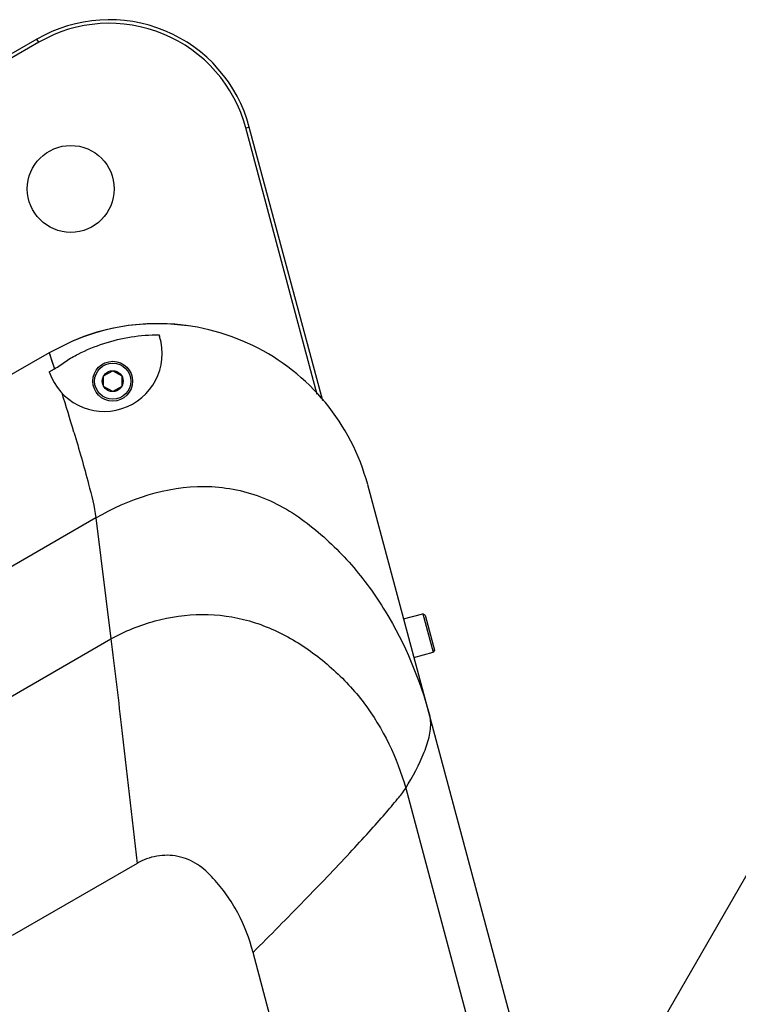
# Model space of a CAD drawing. Header units: millimetres. Extents: x 0 to 2550, y 0 to 1188.
# Tile 22 of 218: x 302 to 322, y 158 to 185. Entities that reach past the tile are written whole.
import ezdxf

# ---------------------------------------------------------------- set-up
doc = ezdxf.new("R2010")
doc.units = ezdxf.units.MM
doc.header["$LTSCALE"] = 46.255
for name, color, linetype in [('M2000103_PBL597', 7, 'CONTINUOUS'), ('M2000901_PBL608', 7, 'CONTINUOUS'), ('M2300301_PBL683', 7, 'CONTINUOUS'), ('P9140503_BOLT_PBL609', 7, 'CONTINUOUS'), ('P9140503_BOLT_PBL653', 7, 'CONTINUOUS')]:
    doc.layers.add(name, color=color, linetype=linetype)

msp = doc.modelspace()

# ---------------------------------------------------------------- linework, layer by layer
at = {"layer": 'M2000103_PBL597', "color": 7}
for p, q in [((302.9424, 184.5993), (294.4829, 179.7152)), ((302.9924, 184.5127), (294.5329, 179.6286)), ((310.683, 174.7796), (308.7095, 182.1446)), ((310.8321, 174.6095), (308.8061, 182.1704))]:
    msp.add_line(p, q, dxfattribs=at)
at = {"layer": 'M2000103_PBL597', "color": 2}
for p, q in [((302.9924, 184.5127), (302.9424, 184.5993)), ((308.7095, 182.1446), (308.8061, 182.1704))]:
    msp.add_line(p, q, dxfattribs=at)
at = {"layer": 'M2000103_PBL597', "color": 7}
msp.add_circle((303.8752, 180.4617), 1.2, dxfattribs=at)
for radius in [4, 3.9]:
    msp.add_arc((304.9424, 181.1352), radius, 15, 120, dxfattribs=at)
at = {"layer": 'M2000901_PBL608', "color": 7}
for p, q in [((305.0067, 176.6055), (304.5966, 176.5006)), ((305.462, 176.6861), (305.0067, 176.6055)), ((305.9723, 176.7336), (305.462, 176.6861)), ((306.5346, 176.7351), (305.9723, 176.7336)), ((307.1049, 176.683), (306.5346, 176.7351)), ((303.9246, 176.2592), (303.2784, 175.9363)), ((303.9249, 176.2593), (303.9246, 176.2592)), ((304.2317, 176.3805), (303.9249, 176.2593)), ((304.5966, 176.5006), (304.2317, 176.3805)), ((306.3147, 176.4334), (306.33, 176.3833)), ((303.2784, 175.9363), (296.8829, 172.2437)), ((303.2831, 175.4063), (303.4227, 175.4895)), ((312.0739, 172.2935), (317.3667, 152.5404))]:
    msp.add_line(p, q, dxfattribs=at)
at = {"layer": 'M2000901_PBL608', "color": 2}
for p, q in [((303.2784, 175.9363), (303.4227, 175.4895)), ((303.2784, 175.9363), (303.2953, 175.8846)), ((303.2953, 175.8846), (303.3446, 175.7324)), ((303.3446, 175.7324), (303.4227, 175.4895)), ((304.5674, 171.3732), (297.8384, 167.4882)), ((304.5674, 171.3732), (304.9859, 168.0307)), ((299.3904, 164.8001), (304.9859, 168.0307)), ((313.125, 163.9086), (316.5505, 151.1247)), ((305.7048, 161.83), (302.2552, 159.8383)), ((312.4519, 146.1552), (308.91, 159.3736))]:
    msp.add_line(p, q, dxfattribs=at)
at = {"layer": 'M2000901_PBL608', "color": 7}
for centre, radius, start, end in [((306.2784, 170.7402), 6, 14.99985, 113.095), ((304.7999, 175.9155), 1.6, 198.55691, 17)]:
    msp.add_arc(centre, radius, start, end, dxfattribs=at)
at = {"layer": 'M2000901_PBL608', "color": 2}
for centre, radius, start, end in [((220.6685, 148.8809), 86.9263, 16.621769, 17.361002), ((313.0424, 165.6981), 0.7715, 8.88135, 14.94023)]:
    msp.add_arc(centre, radius, start, end, dxfattribs=at)
at = {"layer": 'M2000901_PBL608', "color": 7}
msp.add_open_spline([(303.4227, 175.4895), (303.5335, 175.5554), (303.739, 175.7125), (304.1887, 175.9661), (304.7859, 176.2144), (305.541, 176.393), (306.0571, 176.4329), (306.3147, 176.4334)], degree=3, knots=[0, 0, 0, 0, 0.1250899, 0.2501264, 0.5000508, 0.7500059, 1, 1, 1, 1], dxfattribs=at)
at = {"layer": 'M2000901_PBL608', "color": 2}
for points, knots in [([(303.9625, 173.7464), (304.1045, 173.2697), (304.325, 172.4846), (304.5277, 171.6901), (304.5674, 171.3732)], [0, 0, 0, 0, 0.6089841, 1, 1, 1, 1]), ([(304.5674, 171.3732), (305.4699, 171.8943), (307.0509, 172.4368), (308.8893, 172.0909), (309.841, 171.6328), (310.7039, 171.0232), (311.6595, 170.1053), (312.903, 168.3978), (313.5158, 166.9123), (313.7878, 165.897)], [0, 0, 0, 0, 0.2482562, 0.373221, 0.4359573, 0.4987176, 0.6241559, 0.7496235, 1, 1, 1, 1]), ([(304.9859, 168.0307), (305.1763, 168.1402), (305.5766, 168.3247), (306.4058, 168.6144), (307.5052, 168.7702), (308.8253, 168.5878), (310.038, 168.0438), (311.1041, 167.2589), (312.3028, 165.9701), (312.8881, 164.7497), (313.125, 163.9086)], [0, 0, 0, 0, 0.0626582, 0.1253102, 0.2503237, 0.3752925, 0.5003209, 0.6255149, 0.7506918, 1, 1, 1, 1]), ([(304.9859, 168.0307), (305.0847, 167.2418), (305.3228, 165.1747), (305.5602, 163.1075), (305.7048, 161.83)], [0, 0, 0, 0, 0.3821015, 1, 1, 1, 1]), ([(313.125, 163.9086), (313.3181, 164.2284), (313.5791, 164.704), (313.7958, 165.3542), (313.8275, 165.6722), (313.8047, 165.8172)], [0, 0, 0, 0, 0.5454208, 0.7856499, 1, 1, 1, 1]), ([(308.91, 159.3736), (309.3843, 159.848), (310.2831, 160.7575), (311.3491, 161.8703), (312.0884, 162.674), (312.531, 163.1679), (312.8667, 163.5696), (313.0612, 163.8028), (313.125, 163.9086)], [0, 0, 0, 0, 0.3248323, 0.6192411, 0.746077, 0.8537352, 0.9401663, 1, 1, 1, 1]), ([(308.91, 159.3736), (308.8091, 159.75), (308.6001, 160.3034), (308.1876, 160.9677), (307.8229, 161.4253), (307.394, 161.8317), (306.8409, 162.0591), (306.245, 162.0681), (305.8729, 161.9271), (305.7048, 161.83)], [0, 0, 0, 0, 0.2502436, 0.3755679, 0.5009, 0.6258736, 0.7506327, 0.8752683, 1, 1, 1, 1])]:
    msp.add_open_spline(points, degree=3, knots=knots, dxfattribs=at)
at = {"layer": 'M2300301_PBL683', "color": 7}
msp.add_line((315.6995, 149.6487), (329.5549, 173.6809), dxfattribs=at)
at = {"layer": 'P9140503_BOLT_PBL609', "color": 7}
for p, q in [((304.7838, 175.2948), (305.0338, 175.4392)), ((305.0338, 175.4392), (305.2838, 175.2948)), ((304.7838, 175.0062), (304.7838, 175.2948)), ((305.2838, 175.2948), (305.2838, 175.0062)), ((305.0338, 174.8618), (304.7838, 175.0062)), ((305.2838, 175.0062), (305.0338, 174.8618))]:
    msp.add_line(p, q, dxfattribs=at)
for radius in [0.55, 0.5, 0.2887]:
    msp.add_circle((305.0338, 175.1505), radius, dxfattribs=at)
at = {"layer": 'P9140503_BOLT_PBL653', "color": 7}
for p, q in [((313.0678, 168.5841), (313.5991, 168.7265)), ((313.5991, 168.7265), (313.8838, 167.664)), ((313.6603, 168.6911), (313.5991, 168.7265)), ((313.6603, 168.6911), (313.9191, 167.7252)), ((313.3525, 167.5216), (313.8838, 167.664)), ((313.9191, 167.7252), (313.8838, 167.664))]:
    msp.add_line(p, q, dxfattribs=at)

doc.saveas('drawing.dxf')
